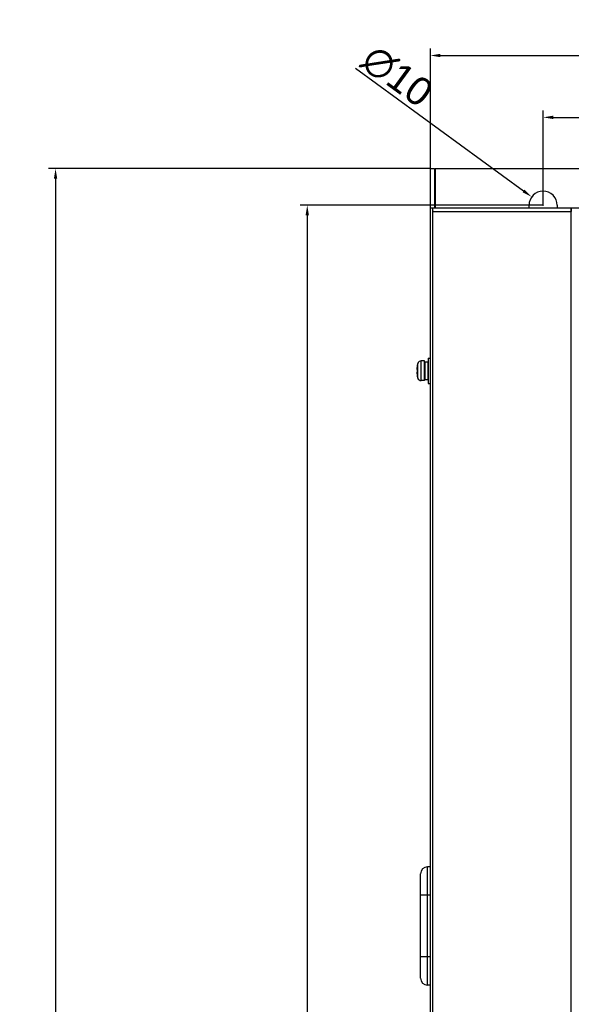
# Model space of a CAD drawing. Header units: millimetres. Extents: x 1117 to 38156, y -1945 to 7303.
# Tile 231 of 256: x 8570 to 8765, y 400 to 750. Entities that reach past the tile are written whole.
import ezdxf

# ---------------------------------------------------------------- set-up
doc = ezdxf.new("R2010")
doc.units = ezdxf.units.MM
doc.styles.get("Standard").update_dxf_attribs({"font": 'arial.ttf'})
doc.dimstyles.new('DIMSTYLE_1', dxfattribs={"dimtxt": 4.2, "dimasz": 3.6, "dimexe": 2.5, "dimexo": 0, "dimgap": 1.05, "dimtad": 1, "dimdsep": 46, "dimtxsty": 'Standard', "dimblk": '_FILLED', "dimblk1": '_FILLED', "dimblk2": '_FILLED', "dimcen": 0.09, "dimazin": 2, "dimtp": 0.01, "dimtm": 0.01, "dimtfac": 1, "dimtofl": 0, "dimtmove": 0, "dimatfit": 3, "dimldrblk": '_FILLED', "dimfxl": 0, "dimtolj": 1, "dimarcsym": 0})

# ---------------------------------------------------------------- blocks, each defined once
blk = doc.blocks.new('_FILLED')
at = {"color": 0, "linetype": 'ByBlock'}
blk.add_solid([(0, 0), (-1, 0.167), (-1, -0.167)], dxfattribs=at)
blk = doc.blocks.new('*D46')
at = {"color": 0, "linetype": 'Continuous', "lineweight": -2}
for p, q in [((8715.43, 697.05), (8715.43, 739.72)), ((9015.43, 697.05), (9015.43, 739.72)), ((8719.03, 737.22), (9011.83, 737.22))]:
    blk.add_line(p, q, dxfattribs=at)
at = {"layer": 'Defpoints', "color": 0, "linetype": 'Continuous'}
for p in [(9015.43, 737.22), (8715.43, 697.05), (9015.43, 697.05)]:
    blk.add_point(p, dxfattribs=at)
at = {"color": 0, "linetype": 'Continuous', "lineweight": -2, "xscale": 3.6, "yscale": 3.6, "zscale": 3.6, "rotation": 180}
blk.add_blockref('_FILLED', (8715.43, 737.22), dxfattribs=at)
at = {"color": 0, "linetype": 'Continuous', "lineweight": -2, "xscale": 3.6, "yscale": 3.6, "zscale": 3.6}
blk.add_blockref('_FILLED', (9015.43, 737.22), dxfattribs=at)
at = {"color": 0, "linetype": 'Continuous', "insert": (8865.43, 743.38), "char_height": 10, "attachment_point": 5}
blk.add_mtext('\\A1;300', dxfattribs=at)
blk = doc.blocks.new('*D47')
at = {"color": 0, "linetype": 'Continuous', "lineweight": -2}
for p, q in [((8755.43, 684.05), (8755.43, 717.75)), ((8975.43, 684.05), (8975.43, 717.75)), ((8759.03, 715.25), (8971.83, 715.25))]:
    blk.add_line(p, q, dxfattribs=at)
at = {"layer": 'Defpoints', "color": 0, "linetype": 'Continuous'}
for p in [(8975.43, 715.25), (8755.43, 684.05), (8975.43, 684.05)]:
    blk.add_point(p, dxfattribs=at)
at = {"color": 0, "linetype": 'Continuous', "lineweight": -2, "xscale": 3.6, "yscale": 3.6, "zscale": 3.6, "rotation": 180}
blk.add_blockref('_FILLED', (8755.43, 715.25), dxfattribs=at)
at = {"color": 0, "linetype": 'Continuous', "lineweight": -2, "xscale": 3.6, "yscale": 3.6, "zscale": 3.6}
blk.add_blockref('_FILLED', (8975.43, 715.25), dxfattribs=at)
at = {"color": 0, "linetype": 'Continuous', "insert": (8865.43, 721.41), "char_height": 10, "attachment_point": 5}
blk.add_mtext('\\A1;220', dxfattribs=at)
blk = doc.blocks.new('*D48')
at = {"color": 0, "linetype": 'Continuous', "lineweight": -2}
for p, q in [((8715.43, 697.05), (8579.96, 697.05)), ((8582.46, 693.45), (8582.46, 50.86)), ((8865.43, 47.26), (8579.96, 47.26))]:
    blk.add_line(p, q, dxfattribs=at)
at = {"layer": 'Defpoints', "color": 0, "linetype": 'Continuous'}
for p in [(8715.43, 697.05), (8582.46, 47.26), (8865.43, 47.26)]:
    blk.add_point(p, dxfattribs=at)
at = {"color": 0, "linetype": 'Continuous', "lineweight": -2, "xscale": 3.6, "yscale": 3.6, "zscale": 3.6}
for p, rotation in [((8582.46, 697.05), 90), ((8582.46, 47.26), 270)]:
    blk.add_blockref('_FILLED', p, dxfattribs=dict(at, rotation=rotation))
at = {"color": 0, "linetype": 'Continuous', "insert": (8576.31, 372.15), "char_height": 10, "attachment_point": 5, "rotation": 90}
blk.add_mtext('\\A1;649.79', dxfattribs=at)
blk = doc.blocks.new('*D49')
at = {"color": 0, "linetype": 'Continuous', "lineweight": -2}
for p, q in [((8755.43, 684.05), (8669.26, 684.05)), ((8671.76, 680.45), (8671.76, 75.65)), ((8755.43, 72.05), (8669.26, 72.05))]:
    blk.add_line(p, q, dxfattribs=at)
at = {"layer": 'Defpoints', "color": 0, "linetype": 'Continuous'}
for p in [(8755.43, 684.05), (8671.76, 72.05), (8755.43, 72.05)]:
    blk.add_point(p, dxfattribs=at)
at = {"color": 0, "linetype": 'Continuous', "lineweight": -2, "xscale": 3.6, "yscale": 3.6, "zscale": 3.6}
for p, rotation in [((8671.76, 684.05), 90), ((8671.76, 72.05), 270)]:
    blk.add_blockref('_FILLED', p, dxfattribs=dict(at, rotation=rotation))
at = {"color": 0, "linetype": 'Continuous', "insert": (8665.6, 378.05), "char_height": 10, "attachment_point": 5, "rotation": 90}
blk.add_mtext('\\A1;612', dxfattribs=at)
blk = doc.blocks.new('*D84')
at = {"color": 0, "linetype": 'Continuous', "lineweight": -2}
for p, q in [((8688.82, 732.69), (8748.49, 689.12)), ((8755.34, 684.05), (8755.52, 684.05)), ((8755.43, 683.96), (8755.43, 684.14))]:
    blk.add_line(p, q, dxfattribs=at)
at = {"layer": 'Defpoints', "color": 0, "linetype": 'Continuous'}
for p in [(8751.4, 687), (8759.47, 681.1)]:
    blk.add_point(p, dxfattribs=at)
at = {"color": 0, "linetype": 'Continuous', "lineweight": -2, "xscale": 3.6, "yscale": 3.6, "zscale": 3.6, "rotation": 323.8602794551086}
blk.add_blockref('_FILLED', (8751.4, 687), dxfattribs=at)
at = {"color": 0, "linetype": 'Continuous', "insert": (8703.63, 729.85), "char_height": 10, "attachment_point": 5, "rotation": 323.8603}
blk.add_mtext('\\A1;∅10', dxfattribs=at)

msp = doc.modelspace()

# ---------------------------------------------------------------- linework, layer by layer
at = {"color": 7, "linetype": 'Continuous'}
for p, q in [((8715.433, 697.051), (8716.933, 697.051)), ((8715.433, 67.051), (8715.433, 697.051)), ((8716.933, 697.051), (8716.933, 683.051)), ((8717.133, 697.051), (9013.733, 697.051)), ((8717.133, 697.051), (8717.133, 683.051)), ((8716.36, 683.051), (8715.433, 683.051)), ((8716.36, 683.051), (8716.456, 683.051)), ((8716.36, 67.051), (8716.36, 683.051)), ((9015.433, 683.051), (8716.456, 683.051)), ((8750.433, 683.051), (8750.433, 684.051)), ((8760.433, 684.051), (8760.433, 683.051)), ((8765.376, 67.051), (8765.376, 683.051)), ((8716.36, 681.851), (8765.376, 681.851)), ((8714.633, 629.751), (8715.433, 629.751)), ((8714.633, 629.751), (8714.633, 620.751)), ((8710.792, 627.18), (8710.805, 627.172)), ((8710.958, 622.679), (8710.958, 627.822)), ((8713.333, 628.751), (8712.204, 628.751)), ((8712.204, 621.751), (8712.204, 628.751)), ((8713.333, 621.751), (8713.333, 628.751)), ((8713.433, 627.251), (8713.333, 627.251)), ((8713.433, 628.401), (8714.533, 628.401)), ((8713.433, 628.401), (8713.433, 622.101)), ((8714.533, 628.401), (8714.533, 622.101)), ((8714.633, 627.251), (8714.533, 627.251)), ((8710.805, 625.751), (8710.653, 625.751)), ((8710.805, 624.751), (8710.653, 624.751)), ((8710.805, 623.329), (8710.792, 623.321)), ((8713.433, 623.251), (8713.333, 623.251)), ((8714.633, 623.251), (8714.533, 623.251)), ((8713.333, 621.751), (8712.204, 621.751)), ((8713.433, 622.101), (8714.533, 622.101)), ((8714.633, 620.751), (8715.433, 620.751)), ((8715.433, 449.051), (8714.433, 449.051)), ((8714.433, 407.051), (8714.433, 449.051)), ((8711.933, 409.551), (8711.933, 446.551)), ((8715.433, 439.051), (8711.933, 439.051)), ((8715.433, 417.051), (8711.933, 417.051)), ((8715.433, 407.051), (8714.433, 407.051))]:
    msp.add_line(p, q, dxfattribs=at)
for centre, radius, start, end in [((8755.433, 684.051), 5, 0, 180), ((8729.53, 682.65), 13.194, 182.45723, 183.47521), ((8778.107, 682.641), 12.756, 180.55698, 182.50082), ((8778.862, 682.665), 13.511, 182.46332, 182.63327), ((8778.611, 682.653), 13.26, 182.63101, 183.26135), ((8778.11, 682.625), 12.758, 183.26317, 183.48087), ((8715.089, 625.754), 4.464, 173.60763, 174.54689), ((8719.583, 625.251), 8.986, 167.65032, 173.61072), ((8719.583, 625.251), 9, 163.39845, 167.62217), ((8712.204, 627.451), 1.3, 90, 163.39845), ((8715.088, 624.747), 4.463, 185.45082, 186.39238), ((8719.583, 625.251), 8.986, 186.38928, 192.34968), ((8720.697, 625.251), 9.905, 179.42138, 180.57862), ((8719.583, 625.251), 9, 192.37783, 196.60155), ((8720.696, 625.251), 9.903, 178.67407, 179.42138), ((8720.696, 625.251), 9.903, 180.57862, 181.32593), ((8720.693, 625.251), 9.901, 178.26363, 178.67406), ((8720.693, 625.25), 9.901, 181.32594, 181.73637), ((8720.689, 625.251), 9.897, 177.10526, 178.26369), ((8720.689, 625.25), 9.897, 181.73631, 182.89474), ((8712.204, 623.051), 1.3, 196.60155, 270), ((8714.433, 446.551), 2.5, 90, 180), ((8714.433, 409.551), 2.5, 180, 270)]:
    msp.add_arc(centre, radius, start, end, dxfattribs=at)
for points, knots in [([(8765.355, 682.848), (8765.354, 682.825), (8765.352, 682.715), (8765.351, 682.604), (8765.352, 682.517)], [0, 0, 0, 0, 0.2119547, 1, 1, 1, 1]), ([(8765.361, 682.959), (8765.36, 682.951), (8765.358, 682.914), (8765.356, 682.877), (8765.355, 682.848)], [0, 0, 0, 0, 0.2154485, 1, 1, 1, 1]), ([(8765.368, 683.027), (8765.367, 683.023), (8765.364, 683.001), (8765.362, 682.978), (8765.361, 682.959)], [0, 0, 0, 0, 0.1899839, 1, 1, 1, 1]), ([(8710.645, 626.178), (8710.64, 626.127), (8710.635, 626.054), (8710.63, 625.96), (8710.629, 625.9), (8710.63, 625.849), (8710.633, 625.807), (8710.637, 625.78), (8710.641, 625.764), (8710.644, 625.758), (8710.645, 625.756)], [0, 0, 0, 0, 0.3583524, 0.5195174, 0.6630207, 0.7852306, 0.883203, 0.9549094, 0.9806958, 1, 1, 1, 1]), ([(8710.645, 624.745), (8710.644, 624.743), (8710.641, 624.737), (8710.637, 624.721), (8710.633, 624.694), (8710.63, 624.653), (8710.629, 624.601), (8710.63, 624.541), (8710.635, 624.447), (8710.64, 624.374), (8710.645, 624.323)], [0, 0, 0, 0, 0.0192694, 0.045022, 0.1166722, 0.2146098, 0.3368082, 0.4803229, 0.6415214, 1, 1, 1, 1]), ([(8710.645, 625.756), (8710.646, 625.754), (8710.648, 625.752), (8710.651, 625.751), (8710.653, 625.751)], [0, 0, 0, 0, 0.5649473, 1, 1, 1, 1]), ([(8710.653, 624.751), (8710.651, 624.751), (8710.648, 624.749), (8710.646, 624.747), (8710.645, 624.745)], [0, 0, 0, 0, 0.4354495, 1, 1, 1, 1])]:
    msp.add_open_spline(points, degree=3, knots=knots, dxfattribs=at)

# ---------------------------------------------------------------- dimensions: what is measured, and where the dimension line sits
at = {"linetype": 'Continuous'}
for base, p1, p2, picture, middle in [((9015.433, 737.223), (8715.433, 697.051), (9015.433, 697.051), '*D46', (8865.433, 743.382)), ((8975.433, 715.253), (8755.433, 684.051), (8975.433, 684.051), '*D47', (8865.433, 721.408))]:
    dim = msp.add_linear_dim(base=base, p1=p1, p2=p2, dimstyle='DIMSTYLE_1', override={"dimtxt": 10}, dxfattribs=at)
    dim.commit()
    dim.dimension.update_dxf_attribs({"geometry": picture, "text_midpoint": middle})
dim = msp.add_diameter_dim_2p(p1=(8759.471, 681.102), p2=(8751.395, 686.999), dimstyle='DIMSTYLE_1', override={"dimtxt": 10}, dxfattribs=at)
dim.commit()
dim.dimension.update_dxf_attribs({"geometry": '*D84', "text_midpoint": (8699.834, 724.653), "dimtype": 163})
for base, p1, p2, picture, middle in [((8582.462, 47.257), (8715.433, 697.051), (8865.433, 47.257), '*D48', (8576.307, 372.154)), ((8671.759, 72.051), (8755.433, 684.051), (8755.433, 72.051), '*D49', (8665.603, 378.051))]:
    dim = msp.add_linear_dim(base=base, p1=p1, p2=p2, angle=90, dimstyle='DIMSTYLE_1', override={"dimtxt": 10}, dxfattribs=at)
    dim.commit()
    dim.dimension.update_dxf_attribs({"geometry": picture, "text_midpoint": middle})

doc.saveas('drawing.dxf')
